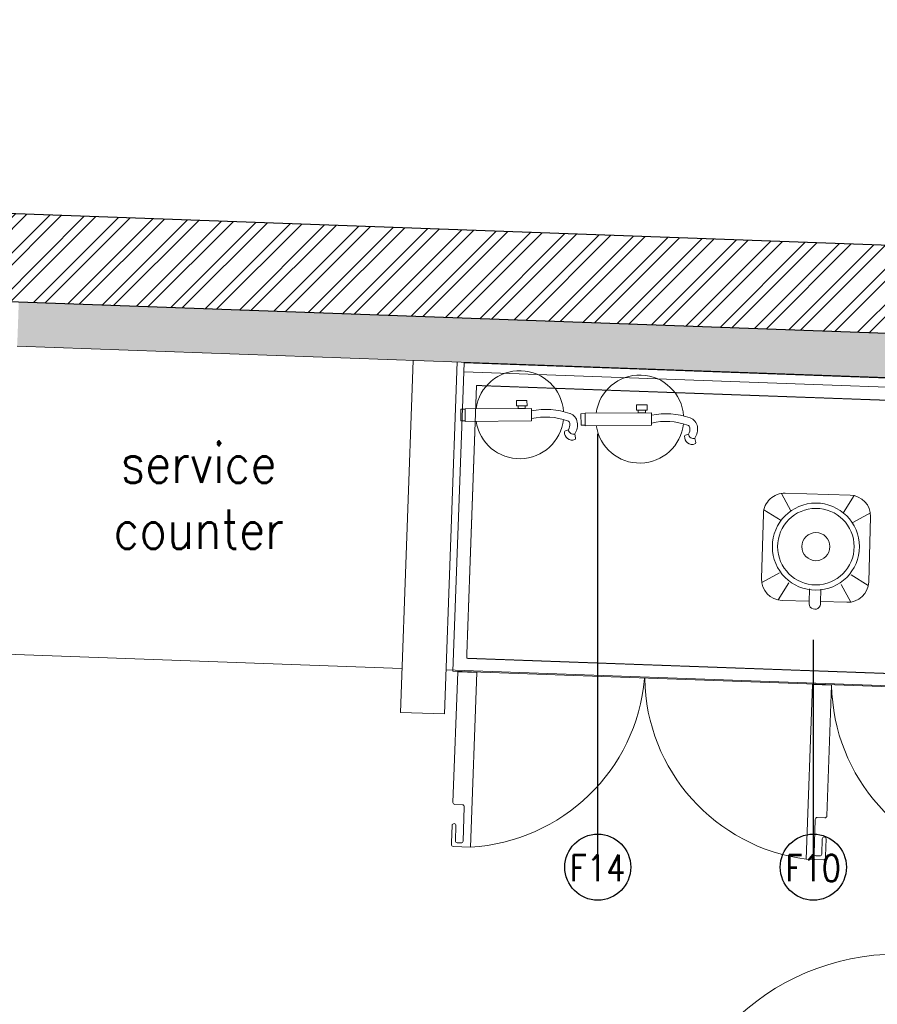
# Model space of a CAD drawing. Header units: millimetres. Extents: x 256680 to 410391, y -77299 to -22623.
# Tile 228 of 241: x 386315 to 388263, y -27393 to -25157. Entities that reach past the tile are written whole.
import ezdxf
from ezdxf.lldxf.tags import DXFTag

# ---------------------------------------------------------------- set-up
doc = ezdxf.new("R2010")
doc.units = ezdxf.units.MM
doc.header["$LTSCALE"] = 2.5
doc.linetypes.add('DASHED', pattern=[19.05, 12.7, -6.35])
for name, color, linetype, lineweight in [('ELEVATION 1', 143, 'Continuous', 18), ('ELEVATION 3', 23, 'Continuous', 13), ('ELEVATION 4', 157, 'Continuous', 9), ('FURNITURES', 30, 'Continuous', 15), ('HATCH LIGHT', 250, 'Continuous', 0), ('HATCH MEDIUM', 251, 'Continuous', 5), ('K Equipment', 30, 'Continuous', 9), ('K Equipment UC', 251, 'Continuous', 5), ('ROOM TEXT', 7, 'Continuous', 5), ('WALL', 132, 'Continuous', 25)]:
    doc.layers.add(name, color=color, linetype=linetype, lineweight=lineweight)
doc.styles.add('MTEXT', font='romans.shx', dxfattribs={"width": 0.85})
doc.styles.get("Standard").update_dxf_attribs({"font": 'GOTHIC.TTF'})
tags = doc.linetypes.add('DOT2', pattern=[3.175, 0, -3.175]).pattern_tags.tags
tags[6:7] = [DXFTag(74, 4), DXFTag(75, 0), DXFTag(340, '0'), DXFTag(46, 1.0), DXFTag(50, 0.0), DXFTag(44, 0.0), DXFTag(45, 0.0)]
tags[4:5] = [DXFTag(74, 4), DXFTag(75, 0), DXFTag(340, '0'), DXFTag(46, 1.0), DXFTag(50, 0.0), DXFTag(44, 0.0), DXFTag(45, 0.0)]
doc.dimstyles.new('AJKD_30', dxfattribs={"dimscale": 30, "dimtxt": 2, "dimasz": 1, "dimexe": 0.8, "dimexo": 0.8, "dimgap": 0.5, "dimtad": 1, "dimdec": 0, "dimzin": 0, "dimdsep": 46, "dimtxsty": 'Standard', "dimblk": 'ARCHTICK', "dimcen": 0.125, "dimclrd": 251, "dimclre": 251, "dimclrt": 42, "dimadec": 0, "dimazin": 0, "dimtfac": 1, "dimtdec": 0, "dimtix": 1, "dimtmove": 0, "dimatfit": 3, "dimfxl": 1, "dimtolj": 1, "dimtzin": 0, "dimarcsym": 1})

# ---------------------------------------------------------------- blocks, each defined once
blk = doc.blocks.new('SDADFGSDF')
for p, q in [((68993, 13820), (68993, 13120)), ((70290.6, 13800), (70290.6, 13120))]:
    blk.add_line(p, q)
for points in [[(70793, 13120), (70793, 13820), (68993, 13820), (68993, 13120)], [(70793, 13800), (70793, 13820), (68993, 13820), (68993, 13800)]]:
    blk.add_lwpolyline(points, close=True)
at = {"linetype": 'DASHED', "ltscale": 0.03}
blk.add_lwpolyline([(70260.4, 13770), (70260.4, 13150), (69023.1, 13150), (69023.1, 13770)], close=True, dxfattribs=at)
for points in [[(69016.8, 12730.5, -0.414214), (69012.5, 12734.9), (69012.5, 12769.6, 0.414214), (69008.2, 12773.9), (69008.2, 12773.9, 0.414214), (69003.8, 12769.6), (69003.8, 12730.5), (69003.8, 12726.2, 0.414214), (69008.2, 12721.9), (69047.2, 12721.9), (69047.2, 13118.8), (69003.8, 13118.8), (69003.8, 12821.6, 0.414214), (69008.2, 12817.3), (69025.5, 12817.3, -0.414214), (69029.8, 12812.9), (69029.8, 12734.9, -0.414214), (69025.5, 12730.5), (69016.8, 12730.5)], [(69840.9, 12730.5, 0.414214), (69845.2, 12734.9), (69845.2, 12769.6, -0.414214), (69849.5, 12773.9), (69849.5, 12773.9, -0.414214), (69853.9, 12769.6), (69853.9, 12730.5), (69853.9, 12726.2, -0.414214), (69849.5, 12721.9), (69810.5, 12721.9), (69810.5, 13118.8), (69853.9, 13118.8), (69853.9, 12821.6, -0.414214), (69849.5, 12817.3), (69832.2, 12817.3, 0.414214), (69827.9, 12812.9), (69827.9, 12734.9, 0.414214), (69832.2, 12730.5), (69840.9, 12730.5)], [(70265.9, 12730.5, 0.414214), (70270.2, 12734.9), (70270.2, 12769.6, -0.414214), (70274.6, 12773.9), (70274.6, 12773.9, -0.414214), (70278.9, 12769.6), (70278.9, 12730.5), (70278.9, 12726.2, -0.414214), (70274.6, 12721.9), (70235.5, 12721.9), (70235.5, 13118.8), (70278.9, 13118.8), (70278.9, 12821.6, -0.414214), (70274.6, 12817.3), (70257.2, 12817.3, 0.414214), (70252.9, 12812.9), (70252.9, 12734.9, 0.414214), (70257.2, 12730.5), (70265.9, 12730.5)]]:
    blk.add_lwpolyline(points, format="xyb")
at = {"linetype": 'DOT2', "ltscale": 0.05}
for centre, start, end in [((69008.1, 13141.3), 275.3193, 356.9359), ((69849.6, 13141.3), 183.0641, 264.6807), ((70274.6, 13141.3), 183.0641, 264.6807)]:
    blk.add_arc(centre, 421.3, start, end, dxfattribs=at)
blk = doc.blocks.new('BLENDOR')
at = {"layer": 'K Equipment', "color": 6}
for p, q in [((35, 300), (58.2, 260.5)), ((43.8, 300.8), (191.4, 300.8)), ((200.1, 300), (176.9, 260.5)), ((-4.2, 105.2), (-4.2, 252.8)), ((-3.4, 261.6), (35.7, 238.6)), ((238.6, 261.6), (199.4, 238.6)), ((239.4, 252.8), (239.4, 192.9)), ((211.6, 192.9), (241.8, 192.9)), ((211.6, 167.1), (241.8, 167.1)), ((239.4, 167.1), (239.4, 105.2)), ((-3.4, 96.5), (35.7, 119.5)), ((238.6, 96.5), (199.4, 119.5)), ((35, 58), (58.2, 97.6)), ((200.1, 58), (176.9, 97.6)), ((191.4, 57.2), (43.8, 57.2))]:
    blk.add_line(p, q, dxfattribs=at)
for radius in [98.9, 86.9, 31.9]:
    blk.add_circle((115.1, 178.5), radius, dxfattribs=at)
for centre, radius, start, end in [((43.8, 252.8), 48, 90, 180), ((191.4, 252.8), 48, 0, 90), ((244.2, 180), 13.1, 259.5146, 100.4854), ((43.8, 105.2), 48, 180, 270), ((191.4, 105.2), 48, 270, 0)]:
    blk.add_arc(centre, radius, start, end, dxfattribs=at)
blk = doc.blocks.new('t')
for p, q in [((119721.4, -21429.1), (119721.4, -20655.6)), ((119721.4, -21429.1), (120009.1, -20711.1)), ((119721.4, -21429.1), (120195.6, -20818)), ((119721.4, -21429.1), (120383.6, -21029.3)), ((118947.9, -21429.1), (120494.9, -21429.1)), ((119721.4, -21429.1), (118988.2, -21675.7)), ((119721.4, -21429.1), (119433.7, -22147.2)), ((119721.4, -21429.1), (119586.6, -22190.8)), ((119721.4, -21429.1), (120200.7, -22036.3))]:
    blk.add_line(p, q)
blk.add_circle((119721.4, -21429.1), 773.5)
blk = doc.blocks.new('_ArchTick')
at = {"color": 0, "linetype": 'ByBlock', "const_width": 0.15}
blk.add_lwpolyline([(-0.5, -0.5), (0.5, 0.5)], dxfattribs=at)
blk = doc.blocks.new('fe')
at = {"color": 1}
for p, q in [((-120.2, 44.7), (-121.9, 54.2)), ((-105.6, 35.2), (-98.9, 37.2))]:
    blk.add_line(p, q, dxfattribs=at)
for points in [[(-22.1, 14.2), (128.9, 14.2), (128.9, -14.2), (-22.1, -14.2)], [(128.9, 13.2), (138.3, 13.2), (138.3, -13.2), (128.9, -13.2)], [(-12, -20.1), (12, -20.1), (12, -32.1), (-12, -32.1)], [(-8.1, -14.2), (8.1, -14.2), (8.1, -20.1), (-8.1, -20.1)]]:
    blk.add_lwpolyline(points, close=True, dxfattribs=at)
for centre, radius, start, end in [((4.8, 0), 100, 8.1407, 173.3121), ((-119.1, 54.8), 2.9, 111.4978, 190.4916), ((-113.9, 41.5), 17.1, 353.9087, 111.4978), ((-117.3, 33.1), 12, 10.1624, 103.7845), ((-87.8, 23.6), 38.6, 146.9735, 188.4436), ((-87.8, 23.6), 21.2, 146.9735, 188.4436), ((-99.7, 40), 2.9, 286.9384, 353.9087), ((-101.6, 21.6), 24.7, 188.4436, 251.142), ((-101.6, 21.6), 7.24, 188.4436, 251.142), ((-53.4, 152.4), 146.6, 249.8567, 282.3504), ((-54.1, 150), 161.6, 249.9338, 281.4511), ((4.8, 0), 100, 183.6164, 351.8593)]:
    blk.add_arc(centre, radius, start, end, dxfattribs=at)

msp = doc.modelspace()

# ---------------------------------------------------------------- hatches: boundary and pattern name
at = {"layer": 'HATCH LIGHT', "true_color": 0x636466}
h = msp.add_hatch(dxfattribs=at)
h.set_pattern_fill('ANSI32', color=251, scale=6)
h.set_pattern_definition([(45, (318543.99, -46725.026), (-40.411153, 40.411153), []), (45, (318570.93, -46725.026), (-40.411153, 40.411153), [])])
h.paths.add_polyline_path([(395686.8, -32590), (395492.9, -32638.8), (395674.4, -33359.7), (383121.8, -33359.6, -0.000263), (383107.3, -33559.6), (395931, -33559.7)])
h.paths.add_polyline_path([(383535.7, -25157.1), (383335.6, -25157.1, -0.011972), (382854.4, -34256), (383055, -34256, 0.01196)])
h.paths.add_polyline_path([(383519.3, -25697.6), (393198.3, -26046.6, 0.003501), (393692.4, -26800.6), (393860, -26691.5), (393309.9, -25850.5), (383525.6, -25497.7, -0.000262)])
h = msp.add_hatch(dxfattribs=at)
h.set_pattern_fill('ANSI36', color=251, scale=7)
h.set_pattern_definition([(45, (318543.99, -46725.026), (11.786586, 43.2174826), [55.5625, -11.1125, 0, -11.1125])])
h.paths.add_polyline_path([(389644.4, -26789), (390583.8, -26822.8), (390611.5, -26053.4), (393142.6, -26144.6), (393609.1, -26856), (393692.4, -26800.6, -0.003501), (393198.3, -26046.6), (390145.4, -25936.7, -0.403697), (390531, -26336.4, -1), (389731, -26336.4, -0.424809), (390145.4, -25936.7), (386312.9, -25798.4), (386309.3, -25898.3), (389672.1, -26019.5)])

# ---------------------------------------------------------------- linework, layer by layer
at = {"layer": 'ELEVATION 1'}
msp.add_lwpolyline([(393692.4, -26800.6), (393609.1, -26856), (393142.6, -26144.6), (390611.5, -26053.4), (390583.8, -26822.8), (389644.4, -26789), (389672.1, -26019.5), (386309.3, -25898.3)], dxfattribs=at)
at = {"layer": 'FURNITURES'}
for p, q in [((387179.9, -26730.2), (387208.7, -25930.7)), ((387279.8, -26733.8), (387308.6, -25934.3)), ((387183.5, -26630.2), (386284.1, -26597.8)), ((389646.9, -26719), (387283.4, -26633.8)), ((387279.8, -26733.8), (387179.9, -26730.2))]:
    msp.add_line(p, q, dxfattribs=at)
at = {"layer": 'WALL'}
msp.add_line((393309.9, -25850.5), (383526.6, -25497.7), dxfattribs=at)
at = {"layer": 'WALL', "flags": 128}
msp.add_lwpolyline([(393860, -26691.5), (393692.4, -26800.6, -0.003501), (393198.3, -26046.6), (383519.3, -25697.6)], format="xyb", dxfattribs=at)

# ---------------------------------------------------------------- block references
at = {"layer": 'ELEVATION 3', "rotation": 180.4202872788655}
for p in [(387455.7, -26054.1), (387728.5, -26064)]:
    msp.add_blockref('fe', p, dxfattribs=at)
at = {"layer": 'HATCH MEDIUM', "xscale": -0.6936824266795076, "yscale": 0.6936824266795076, "zscale": 0.6936824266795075, "rotation": 87.93518763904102}
msp.add_blockref('t', (376447.4, 55714.7), dxfattribs=at)
at = {"layer": 'K Equipment', "rotation": 268.2983913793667}
msp.add_blockref('BLENDOR', (387948.9, -26233.4), dxfattribs=at)
at = {"layer": 'K Equipment UC', "rotation": 357.9351876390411}
msp.add_blockref('SDADFGSDF', (317878.4, -37261.9), dxfattribs=at)

# ---------------------------------------------------------------- texts
at = {"layer": 'ROOM TEXT', "style": 'MTEXT'}
for s, width, insert, char_height, attachment_point in [('\\A1;\\pxqc;service\\Pcounter', 1162.931, (387303, -26359.1, 0.2), 90, 9), ('\\A1;\\pxqc;F14', 170.917, (387542.2, -27053.7, 0.2), 60, 1), ('\\A1;\\pxqc;F10', 170.917, (388032.1, -27053.7, 0.2), 60, 1)]:
    msp.add_mtext_dynamic_manual_height_columns(s, width=width, gutter_width=1.8, heights=[0], dxfattribs=dict(at, insert=insert, char_height=char_height, attachment_point=attachment_point))

# ---------------------------------------------------------------- leaders
at = {"layer": 'ELEVATION 4'}
for points in [[(387628.3, -27081.7), (387628.3, -26097.4)], [(388118.1, -27081.7), (388118.2, -26565.7)]]:
    msp.add_leader(points, dimstyle='AJKD_30', override={"dimasz": 5, "dimgap": 0.5, "dimtad": 0, "dimldrblk": 'DotBlank', "dimfxl": 0.18, "dimfxlon": 1, "dimarcsym": 2}, dxfattribs=at)

doc.saveas('drawing.dxf')
